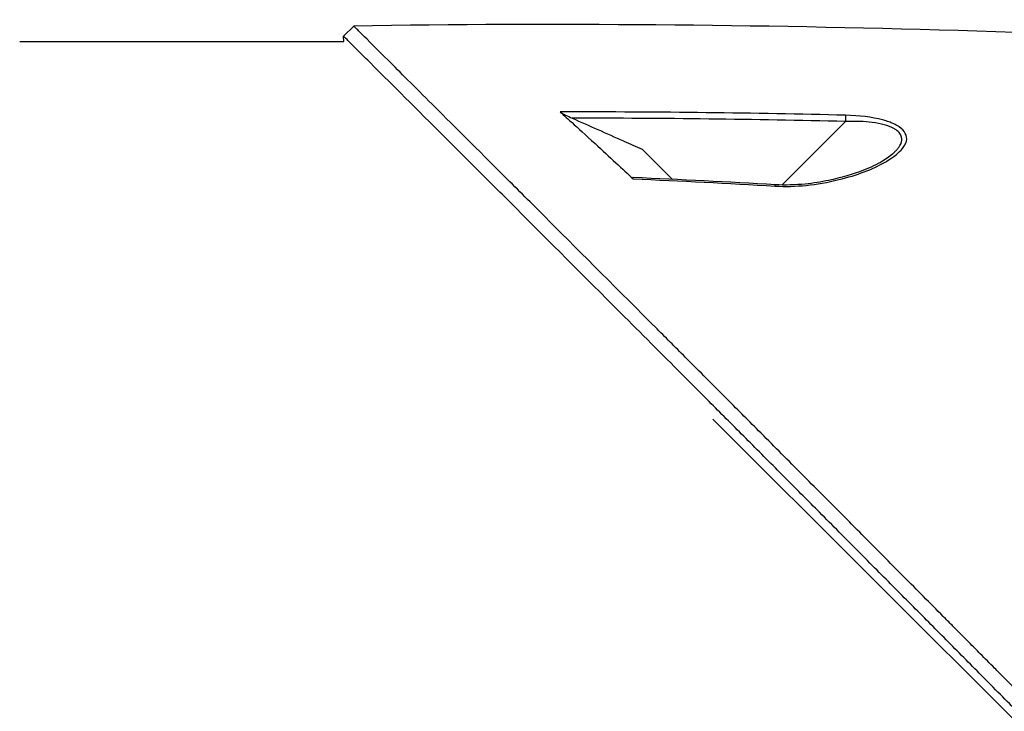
# Model space of a CAD drawing. Header units: millimetres. Extents: x 0 to 4378, y 0 to 2376.
# Tile 31 of 224: x 325 to 394, y 1282 to 1330. Entities that reach past the tile are written whole.
import ezdxf

# ---------------------------------------------------------------- set-up
doc = ezdxf.new("R2010")
doc.units = ezdxf.units.MM
doc.header["$LTSCALE"] = 0.2

# ---------------------------------------------------------------- blocks, each defined once
blk = doc.blocks.new('Blk$A04R2-4W24T')
for p, q in [((-140.272, 669.072), (-140.979, 669.779)), ((-140.301, 668.7), (-140.272, 669.072)), ((-117.8, 668.7), (-140.301, 668.7)), ((-176.8, 663.438), (-176.8, 663.44)), ((-176.8, 663.098), (-176.8, 663.098)), ((-175.092, 663.147), (-170.681, 658.736)), ((-163.09, 659.131), (-160.994, 661.228)), ((-170.592, 658.647), (-170.592, 658.647)), ((-229.345, 579.042), (-165.899, 642.488))]:
    blk.add_line(p, q)
for centre, major_axis, ratio, start_param, end_param in [((-175.08, 663.135), (0.012, -0.5), 0.024071, 3.598315, 4.687114), ((-170.2, 658.255), (-0.029, 0.499), 0.0232, 5.671142, 6.283186)]:
    blk.add_ellipse(centre, major_axis=major_axis, ratio=ratio, start_param=start_param, end_param=end_param)
for points in [[(-224.799, 667.491), (-196.904, 669.248), (-168.926, 670.22), (-140.979, 669.779)], [(-175.096, 663.584), (-168.833, 663.737), (-162.208, 663.825), (-155.301, 663.813)], [(-175.092, 663.147), (-168.773, 663.301), (-162.454, 663.38), (-156.135, 663.376)], [(-178.427, 660.955), (-178.491, 661.019), (-178.546, 661.074), (-178.59, 661.121)], [(-170.229, 658.754), (-166.945, 658.948), (-163.659, 659.113), (-160.372, 659.252)], [(-160.373, 659.165), (-163.656, 659.026), (-166.937, 658.859), (-170.217, 658.664)]]:
    blk.add_open_spline(points, degree=3)
for points, knots in [([(-227.771, 582.598), (-227.759, 582.61), (-227.608, 582.761), (-227.533, 582.835), (-227.474, 582.895), (-227.295, 583.073), (-227.175, 583.193), (-226.816, 583.552), (-226.575, 583.792), (-225.85, 584.516), (-225.363, 585.003), (-223.888, 586.476), (-222.89, 587.474), (-221.637, 588.728), (-221.386, 588.978), (-220.816, 589.548), (-220.491, 589.874), (-219.57, 590.795), (-218.961, 591.405), (-218.225, 592.142), (-218.103, 592.265), (-217.871, 592.497), (-217.761, 592.606), (-216.481, 593.889), (-215.297, 595.075), (-213.42, 596.957), (-212.735, 597.645), (-211.26, 599.125), (-210.468, 599.92), (-207.555, 602.845), (-205.41, 605.001), (-202.535, 607.896), (-201.819, 608.617), (-200.995, 609.448), (-200.889, 609.555), (-200.704, 609.742), (-200.619, 609.827), (-200.45, 609.998), (-200.363, 610.086), (-200.161, 610.29), (-200.049, 610.402), (-199.851, 610.603), (-199.768, 610.687), (-199.563, 610.894), (-199.44, 611.018), (-199.215, 611.246), (-199.113, 611.349), (-198.482, 611.986), (-197.953, 612.521), (-196.736, 613.753), (-196.047, 614.449), (-194.661, 615.853), (-193.963, 616.561), (-192.821, 617.719), (-192.374, 618.173), (-191.826, 618.728), (-191.725, 618.831), (-191.437, 619.122), (-191.251, 619.311), (-190.614, 619.956), (-190.16, 620.416), (-189.465, 621.12), (-189.22, 621.369), (-188.891, 621.701), (-188.806, 621.787), (-188.676, 621.919), (-188.633, 621.963), (-188.492, 622.105), (-188.392, 622.206), (-188.144, 622.457), (-187.989, 622.614), (-187.645, 622.961), (-187.462, 623.146), (-187.1, 623.512), (-186.922, 623.692), (-186.682, 623.934), (-186.624, 623.993), (-186.416, 624.203), (-186.261, 624.359), (-185.875, 624.749), (-185.656, 624.971), (-185.272, 625.359), (-185.108, 625.523), (-184.783, 625.851), (-184.618, 626.017), (-184.195, 626.444), (-183.941, 626.701), (-183.495, 627.152), (-183.309, 627.339), (-182.983, 627.668), (-182.843, 627.809), (-182.632, 628.022), (-182.561, 628.094), (-182.287, 628.371), (-182.084, 628.575), (-180.968, 629.701), (-180.057, 630.619), (-178.172, 632.519), (-177.195, 633.503), (-175.847, 634.861), (-175.468, 635.242), (-174.907, 635.806), (-174.725, 635.989), (-174.113, 636.605), (-173.68, 637.041), (-172.807, 637.919), (-172.364, 638.364), (-170.964, 639.773), (-170.012, 640.729), (-168.293, 642.455), (-167.524, 643.228), (-165.869, 644.889), (-164.985, 645.776), (-163.409, 647.356), (-162.714, 648.053), (-159.378, 651.396), (-156.851, 653.925), (-154.013, 656.762), (-153.518, 657.258), (-152.562, 658.213), (-152.1, 658.675), (-149.895, 660.878), (-148.293, 662.478), (-146.259, 664.509), (-145.669, 665.098), (-144.601, 666.164), (-144.121, 666.644), (-142.843, 667.918), (-142.182, 668.578), (-141.5, 669.259), (-141.326, 669.433), (-141.054, 669.704), (-140.979, 669.779), (-140.979, 669.779)], [-6.229962, -6.229962, -6.229962, -6.229962, -6.227864, -6.227864, -6.219552, -6.219552, -6.202929, -6.202929, -6.16968, -6.16968, -6.103208, -6.103208, -5.970065, -5.970065, -5.937453, -5.937453, -5.895346, -5.895346, -5.816119, -5.816119, -5.800362, -5.800362, -5.786281, -5.786281, -5.635887, -5.635887, -5.550128, -5.550128, -5.451964, -5.451964, -5.19041, -5.19041, -5.103809, -5.103809, -5.091041, -5.091041, -5.081268, -5.081268, -5.070806, -5.070806, -5.057101, -5.057101, -5.047416, -5.047416, -5.032993, -5.032993, -5.021064, -5.021064, -4.959513, -4.959513, -4.879662, -4.879662, -4.798866, -4.798866, -4.746913, -4.746913, -4.735039, -4.735039, -4.713278, -4.713278, -4.660559, -4.660559, -4.631405, -4.631405, -4.620962, -4.620962, -4.61581, -4.61581, -4.603824, -4.603824, -4.585775, -4.585775, -4.565126, -4.565126, -4.545061, -4.545061, -4.538129, -4.538129, -4.518662, -4.518662, -4.489931, -4.489931, -4.468034, -4.468034, -4.446173, -4.446173, -4.412022, -4.412022, -4.38742, -4.38742, -4.368644, -4.368644, -4.359076, -4.359076, -4.331844, -4.331844, -4.208918, -4.208918, -4.076245, -4.076245, -4.023995, -4.023995, -3.998904, -3.998904, -3.939656, -3.939656, -3.878964, -3.878964, -3.746371, -3.746371, -3.637173, -3.637173, -3.509455, -3.509455, -3.406658, -3.406658, -3.009825, -3.009825, -2.924337, -2.924337, -2.84138, -2.84138, -2.519502, -2.519502, -2.374871, -2.374871, -2.235834, -2.235834, -1.965462, -1.965462, -1.83333, -1.83333, -1.674568, -1.674568, -1.674568, -1.674568]), ([(-227.064, 581.891), (-227.029, 581.926), (-226.728, 582.227), (-226.057, 582.896), (-225.803, 583.149), (-225.039, 583.913), (-224.524, 584.427), (-222.967, 585.983), (-221.909, 587.04), (-220.542, 588.408), (-220.239, 588.711), (-219.58, 589.371), (-219.227, 589.724), (-217.924, 591.028), (-216.971, 591.983), (-215.466, 593.491), (-214.914, 594.044), (-212.882, 596.081), (-211.386, 597.582), (-206.924, 602.061), (-201.358, 607.655), (-195.487, 613.594), (-194.176, 614.921), (-192.218, 616.906), (-191.571, 617.563), (-190.67, 618.477), (-190.414, 618.735), (-189.659, 619.5), (-189.161, 620.005), (-188.504, 620.67), (-188.35, 620.826), (-188.086, 621.094), (-187.978, 621.202), (-187.768, 621.415), (-187.665, 621.519), (-187.459, 621.728), (-187.352, 621.836), (-186.833, 622.36), (-186.422, 622.775), (-185.569, 623.637), (-185.128, 624.082), (-183.87, 625.352), (-183.053, 626.177), (-181.429, 627.816), (-180.621, 628.63), (-178.969, 630.296), (-178.125, 631.146), (-176.409, 632.876), (-175.533, 633.758), (-174.204, 635.095), (-173.748, 635.554), (-172.526, 636.784), (-171.775, 637.539), (-170.177, 639.146), (-169.336, 639.991), (-167.687, 641.647), (-166.878, 642.459), (-165.307, 644.036), (-164.542, 644.804), (-162.329, 647.023), (-160.9, 648.456), (-156.931, 652.431), (-154.481, 654.882), (-151.804, 657.558), (-151.372, 657.989), (-149.364, 659.996), (-147.9, 661.458), (-144.631, 664.722), (-143.043, 666.308), (-141.674, 667.674), (-141.432, 667.915), (-140.91, 668.436), (-140.672, 668.674), (-140.353, 668.992), (-140.273, 669.072), (-140.272, 669.072)], [0.000001, 0.000001, 0.000001, 0.000001, 0.0174896, 0.0174896, 0.0280641, 0.0280641, 0.0492044, 0.0492044, 0.0915833, 0.0915833, 0.103829, 0.103829, 0.1177045, 0.1177045, 0.1548929, 0.1548929, 0.1762617, 0.1762617, 0.2332292, 0.2332292, 0.3447473, 0.3447473, 0.3768428, 0.3768428, 0.3928613, 0.3928613, 0.3992061, 0.3992061, 0.4115742, 0.4115742, 0.4153435, 0.4153435, 0.4181398, 0.4181398, 0.4207138, 0.4207138, 0.4231441, 0.4231441, 0.4328041, 0.4328041, 0.443145, 0.443145, 0.4624048, 0.4624048, 0.4815797, 0.4815797, 0.5018181, 0.5018181, 0.5229618, 0.5229618, 0.5340035, 0.5340035, 0.5527188, 0.5527188, 0.5738832, 0.5738832, 0.5945831, 0.5945831, 0.6145009, 0.6145009, 0.6528362, 0.6528362, 0.7241388, 0.7241388, 0.7381113, 0.7381113, 0.7906485, 0.7906485, 0.8696683, 0.8696683, 0.8893857, 0.8893857, 0.91901, 0.91901, 0.9486615, 0.9486615, 0.9486615, 0.9486615]), ([(-170.217, 658.664), (-171.64, 658.579), (-173.095, 658.737), (-174.627, 659.11), (-175.92, 659.426), (-176.978, 659.831), (-177.817, 660.31), (-177.865, 660.337), (-177.912, 660.364), (-177.959, 660.392), (-178.455, 660.689), (-178.82, 660.983), (-179.051, 661.275), (-179.123, 661.367), (-179.181, 661.452), (-179.225, 661.532), (-179.273, 661.619), (-179.307, 661.703), (-179.326, 661.785), (-179.367, 661.961), (-179.342, 662.141), (-179.251, 662.326), (-179.172, 662.489), (-179.033, 662.638), (-178.835, 662.775), (-178.795, 662.802), (-178.753, 662.829), (-178.709, 662.856), (-178.602, 662.919), (-178.482, 662.979), (-178.349, 663.035), (-178.249, 663.077), (-178.139, 663.118), (-178.019, 663.158), (-177.898, 663.197), (-177.78, 663.232), (-177.663, 663.262), (-176.931, 663.453), (-176.075, 663.56), (-175.096, 663.584)], [0, 0, 0, 0, 0.25, 0.25, 0.25, 0.4865055, 0.4865055, 0.4865055, 0.5, 0.5, 0.5, 0.625, 0.625, 0.625, 0.65625, 0.65625, 0.65625, 0.6875, 0.6875, 0.6875, 0.75, 0.75, 0.75, 0.8021419, 0.8021419, 0.8021419, 0.8125, 0.8125, 0.8125, 0.8375, 0.8375, 0.8375, 0.85625, 0.85625, 0.85625, 0.875, 0.875, 0.875, 0.9999999, 0.9999999, 0.9999999, 0.9999999]), ([(-156.135, 663.376), (-156.729, 663.113), (-157.323, 662.85), (-158.511, 662.325), (-159.105, 662.062), (-159.699, 661.799), (-159.705, 661.797), (-159.71, 661.794), (-159.716, 661.792), (-160.142, 661.604), (-160.568, 661.416), (-160.994, 661.228)], [-0.3898017, -0.3898017, -0.3898017, -0.3898017, -0.1949013, -0.1949013, 0, 0, 0, 0.0018086, 0.0018086, 0.0018086, 0.14148, 0.14148, 0.14148, 0.14148]), ([(-155.301, 663.813), (-155.572, 663.567), (-156.418, 662.806), (-158.728, 660.688), (-159.661, 659.815), (-160.373, 659.165)], [0.000001, 0.000001, 0.000001, 0.000001, 0.1867187, 0.1867187, 0.3309926, 0.3309926, 0.3309926, 0.3309926]), ([(-155.301, 663.813), (-155.315, 663.801), (-155.333, 663.787), (-155.378, 663.757), (-155.406, 663.739), (-155.5, 663.683), (-155.583, 663.638), (-155.812, 663.523), (-155.965, 663.451), (-156.135, 663.376)], [0.00000001, 0.00000001, 0.00000001, 0.00000001, 0.00934531, 0.00934531, 0.02070119, 0.02070119, 0.04610095, 0.04610095, 0.07967024, 0.07967024, 0.07967024, 0.07967024]), ([(-178.59, 661.121), (-178.649, 661.183), (-178.703, 661.241), (-178.75, 661.297), (-178.797, 661.353), (-178.841, 661.411), (-178.879, 661.474), (-178.928, 661.557), (-178.984, 661.667), (-179, 661.851), (-179.001, 661.862), (-179.002, 661.872), (-179.002, 661.883), (-179.004, 661.932), (-179.001, 661.976), (-178.995, 662.015), (-178.99, 662.051), (-178.981, 662.087), (-178.97, 662.122), (-178.94, 662.211), (-178.892, 662.296), (-178.826, 662.376), (-178.75, 662.467), (-178.652, 662.549), (-178.534, 662.622), (-178.51, 662.636), (-178.485, 662.651), (-178.459, 662.665), (-178.275, 662.764), (-178.047, 662.852), (-177.779, 662.924), (-177.538, 662.988), (-177.26, 663.042), (-176.948, 663.081), (-176.432, 663.145), (-175.807, 663.174), (-175.092, 663.147)], [-0.9529877, -0.9529877, -0.9529877, -0.9529877, -0.9022408, -0.9022408, -0.9022408, -0.8514938, -0.8514938, -0.8514938, -0.75, -0.75, -0.75, -0.7421865, -0.7421865, -0.7421865, -0.705, -0.705, -0.705, -0.675, -0.675, -0.675, -0.6, -0.6, -0.6, -0.5168612, -0.5168612, -0.5168612, -0.5, -0.5, -0.5, -0.375, -0.375, -0.375, -0.25, -0.25, -0.25, -0.0000001, -0.0000001, -0.0000001, -0.0000001]), ([(-178.438, 660.944), (-178.237, 660.756), (-177.968, 660.567), (-177.278, 660.162), (-176.83, 659.95), (-175.614, 659.474), (-174.79, 659.236), (-173.402, 658.949), (-172.855, 658.862), (-171.623, 658.738), (-170.921, 658.713), (-170.229, 658.754)], [0, 0, 0, 0, 0.1427344, 0.1427344, 0.3278478, 0.3278478, 0.6093621, 0.6093621, 0.7814093, 0.7814093, 0.9894028, 0.9894028, 0.9894028, 0.9894028]), ([(-160.372, 659.252), (-160.356, 659.252), (-160.343, 659.251), (-160.327, 659.243), (-160.323, 659.237), (-160.326, 659.22), (-160.331, 659.211), (-160.348, 659.189), (-160.36, 659.177), (-160.373, 659.165)], [0.18466179, 0.18466179, 0.18466179, 0.18466179, 0.20109399, 0.20109399, 0.21736929, 0.21736929, 0.23156221, 0.23156221, 0.24608538, 0.24608538, 0.24608538, 0.24608538])]:
    blk.add_open_spline(points, degree=3, knots=knots)

msp = doc.modelspace()

# ---------------------------------------------------------------- block references
at = {"xscale": -1}
msp.add_blockref('Blk$A04R2-4W24T', (207.561, 659.684), dxfattribs=at)

doc.saveas('drawing.dxf')
